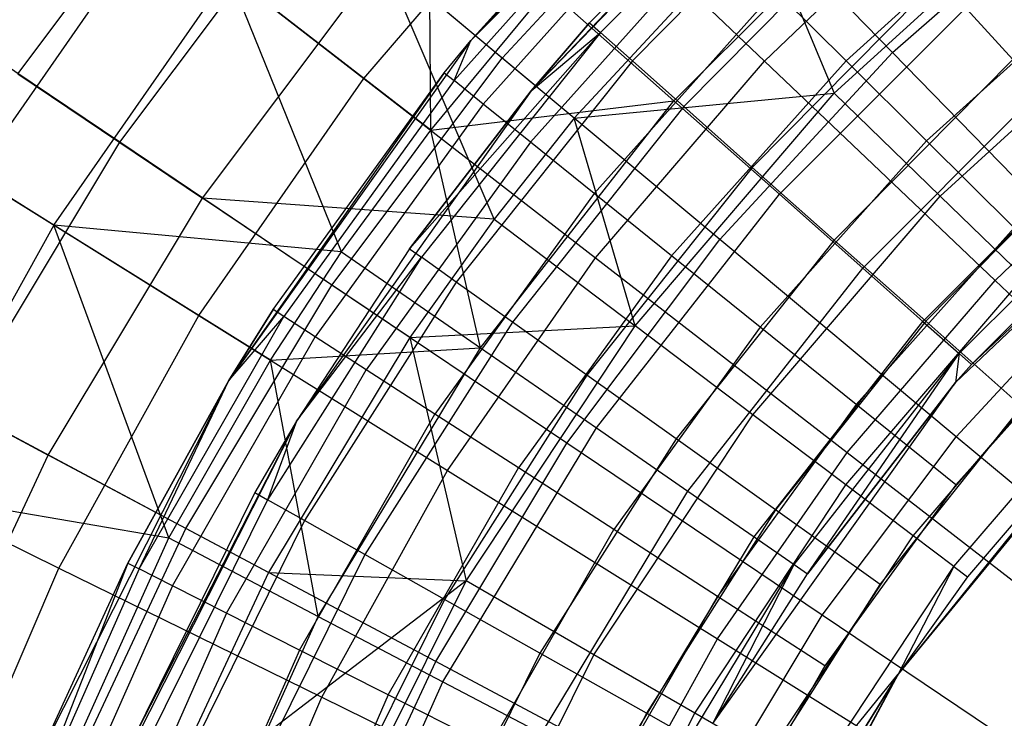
# Model space of a CAD drawing. Extents: x 0.1 to 16.1, y -7 to 7.
# Tile 32 of 108: x 6.102 to 6.851, y 0.841 to 1.373. Entities that reach past the tile are written whole.
import ezdxf

# ---------------------------------------------------------------- set-up
doc = ezdxf.new("R2010")
doc.units = 0
doc.header["$LTSCALE"] = 2.54
doc.layers.get('0').update_dxf_attribs({"color": 13, "linetype": 'CONTINUOUS'})

# ---------------------------------------------------------------- blocks, each defined once
blk = doc.blocks.new('DROPS_WOOD_C_PM_STL')
at = {"color": 0}
for p, q in [((6.41461, 1.28911, 7.68103), (6.41267, 1.58492, 7.40571)), ((6.41461, 1.28911, 7.68103), (6.41267, 1.58492, 7.40571)), ((6.66558, 1.58589, 9.533), (6.44501, 1.35737, 9.533)), ((6.66558, 1.58589, 9.533), (6.44501, 1.35737, 9.533)), ((6.70552, 1.54111, 9.533), (6.49118, 1.31904, 9.533)), ((6.70552, 1.54111, 15.533), (6.49118, 1.31904, 9.533)), ((6.70552, 1.54111, 9.533), (6.49118, 1.31904, 9.533)), ((6.70552, 1.54111, 15.533), (6.49118, 1.31904, 9.533)), ((6.1004, 1.33196, 7.06866), (6.24784, 1.52845, 7.06866)), ((6.1004, 1.33196, 7.06866), (6.24784, 1.52845, 7.06866)), ((6.68996, 1.52709, 15.533), (6.49118, 1.31904, 9.533)), ((6.68996, 1.52709, 15.533), (6.49118, 1.31904, 9.533)), ((6.68996, 1.52709, 15.533), (6.53551, 1.37069, 15.533)), ((6.68996, 1.52709, 15.533), (6.53551, 1.37069, 15.533)), ((6.69738, 1.51893, 15.63091), (6.54376, 1.36337, 15.63091)), ((6.69738, 1.51893, 15.63091), (6.54376, 1.36337, 15.63091)), ((6.46901, 1.34394, 3.09397), (6.61574, 1.50246, 3.09397)), ((6.46901, 1.34394, 3.09397), (6.61574, 1.50246, 3.09397)), ((6.76621, 1.34806, 2.90158), (6.61574, 1.50246, 3.09397)), ((6.76621, 1.34806, 2.90158), (6.61574, 1.50246, 3.09397)), ((6.36378, 1.32845, 3.02487), (6.50698, 1.49526, 3.02487)), ((6.36378, 1.32845, 3.02487), (6.50698, 1.49526, 3.02487)), ((6.43237, 1.32673, 15.63055), (6.58008, 1.49169, 15.63055)), ((6.43237, 1.32673, 15.63055), (6.58008, 1.49169, 15.63055)), ((6.44501, 1.35737, 9.533), (6.57327, 1.49846, 15.533)), ((6.44501, 1.35737, 15.533), (6.57327, 1.49846, 15.533)), ((6.44501, 1.35737, 9.533), (6.57327, 1.49846, 15.533)), ((6.44501, 1.35737, 15.533), (6.57327, 1.49846, 15.533)), ((6.44501, 1.35737, 15.533), (6.58008, 1.49169, 15.63055)), ((6.44501, 1.35737, 15.533), (6.58008, 1.49169, 15.63055)), ((6.50698, 1.49526, 3.02487), (6.66857, 1.34167, 2.82552)), ((6.50698, 1.49526, 3.02487), (6.66857, 1.34167, 2.82552)), ((6.71929, 1.49487, 15.72391), (6.5681, 1.34177, 15.72391)), ((6.71929, 1.49487, 15.72391), (6.5681, 1.34177, 15.72391)), ((6.59975, 1.31139, 7.86961), (6.76861, 1.48025, 7.86961)), ((6.59975, 1.31139, 7.86961), (6.76861, 1.48025, 7.86961)), ((6.66857, 1.34167, 2.82552), (6.81154, 1.47758, 2.82552)), ((6.66857, 1.34167, 2.82552), (6.81154, 1.47758, 2.82552)), ((6.45454, 1.30889, 15.72434), (6.60026, 1.47162, 15.72434)), ((6.45454, 1.30889, 15.72434), (6.60026, 1.47162, 15.72434)), ((6.7217, 1.31709, 7.8179), (6.89385, 1.47403, 7.8179)), ((6.7217, 1.31709, 7.8179), (6.89385, 1.47403, 7.8179)), ((6.73083, 1.34177, 15.94874), (6.87847, 1.47544, 15.94874)), ((6.73083, 1.34177, 15.94874), (6.87847, 1.47544, 15.94874)), ((6.76621, 1.34806, 2.90158), (6.91179, 1.476, 2.90158)), ((6.76621, 1.34806, 2.90158), (6.91179, 1.476, 2.90158)), ((6.17792, 1.27981, 3.3076), (6.31959, 1.4686, 3.3076)), ((6.17792, 1.27981, 3.3076), (6.31959, 1.4686, 3.3076)), ((6.46901, 1.34394, 3.09397), (6.31959, 1.4686, 3.3076)), ((6.46901, 1.34394, 3.09397), (6.31959, 1.4686, 3.3076)), ((6.75458, 1.4561, 15.80734), (6.60731, 1.30697, 15.80734)), ((6.75458, 1.4561, 15.80734), (6.60731, 1.30697, 15.80734)), ((6.06745, 1.25443, 3.24614), (6.20469, 1.4516, 3.24614)), ((6.06745, 1.25443, 3.24614), (6.20469, 1.4516, 3.24614)), ((6.20469, 1.4516, 3.24614), (6.36378, 1.32845, 3.02487)), ((6.20469, 1.4516, 3.24614), (6.36378, 1.32845, 3.02487)), ((6.66558, 1.45132, 7.62033), (6.52385, 1.29819, 7.62033)), ((6.66558, 1.45132, 7.62033), (6.52385, 1.29819, 7.62033)), ((6.66558, 1.45132, 7.62033), (6.7217, 1.31709, 7.8179)), ((6.66558, 1.45132, 7.62033), (6.7217, 1.31709, 7.8179)), ((6.49052, 1.27991, 15.81079), (6.63302, 1.43904, 15.81079)), ((6.49052, 1.27991, 15.81079), (6.63302, 1.43904, 15.81079)), ((6.24095, 1.23739, 7.35122), (6.37793, 1.41993, 7.35122)), ((6.24095, 1.23739, 7.35122), (6.37793, 1.41993, 7.35122)), ((6.52385, 1.29819, 7.62033), (6.37793, 1.41993, 7.35122)), ((6.52385, 1.29819, 7.62033), (6.37793, 1.41993, 7.35122)), ((6.46278, 1.22127, 7.62033), (6.37793, 1.41993, 7.35122)), ((6.46278, 1.22127, 7.62033), (6.37793, 1.41993, 7.35122)), ((6.12776, 1.21684, 7.40571), (6.26088, 1.4081, 7.40571)), ((6.12776, 1.21684, 7.40571), (6.26088, 1.4081, 7.40571)), ((6.34678, 1.19636, 7.68103), (6.26088, 1.4081, 7.40571)), ((6.34678, 1.19636, 7.68103), (6.26088, 1.4081, 7.40571)), ((6.41461, 1.28911, 7.68103), (6.26088, 1.4081, 7.40571)), ((6.41461, 1.28911, 7.68103), (6.26088, 1.4081, 7.40571)), ((6.80147, 1.40458, 15.87701), (6.65942, 1.26072, 15.87701)), ((6.80147, 1.40458, 15.87701), (6.65942, 1.26072, 15.87701)), ((6.79212, 1.28081, 15.99494), (6.93306, 1.40841, 15.99494)), ((6.79212, 1.28081, 15.99494), (6.93306, 1.40841, 15.99494)), ((6.85763, 1.34289, 15.92943), (6.80147, 1.40458, 15.87701)), ((6.85763, 1.34289, 15.92943), (6.80147, 1.40458, 15.87701)), ((6.41461, 1.28911, 7.68103), (6.50362, 1.39655, 7.68103)), ((6.41461, 1.28911, 7.68103), (6.50362, 1.39655, 7.68103)), ((6.50362, 1.39655, 7.68103), (6.59975, 1.31139, 7.86961)), ((6.50362, 1.39655, 7.68103), (6.59975, 1.31139, 7.86961)), ((6.53896, 1.24091, 15.88656), (6.67711, 1.39519, 15.88656)), ((6.53896, 1.24091, 15.88656), (6.67711, 1.39519, 15.88656)), ((6.73083, 1.34177, 15.94874), (6.67711, 1.39519, 15.88656)), ((6.73083, 1.34177, 15.94874), (6.67711, 1.39519, 15.88656)), ((6.67999, 1.2403, 8.07101), (6.8397, 1.40001, 8.07101)), ((6.67999, 1.2403, 8.07101), (6.8397, 1.40001, 8.07101)), ((6.80233, 1.23891, 8.02889), (6.96426, 1.38653, 8.02889)), ((6.80233, 1.23891, 8.02889), (6.96426, 1.38653, 8.02889)), ((6.17792, 1.27981, 3.3076), (6.03563, 1.37555, 3.54016)), ((6.17792, 1.27981, 3.3076), (6.03563, 1.37555, 3.54016)), ((6.53551, 1.37069, 15.533), (6.49118, 1.31904, 15.533)), ((6.49118, 1.31904, 9.533), (6.53551, 1.37069, 15.533)), ((6.49118, 1.31904, 9.533), (6.53551, 1.37069, 15.533)), ((6.53551, 1.37069, 15.533), (6.49118, 1.31904, 15.533)), ((6.53551, 1.37069, 15.533), (6.54376, 1.36337, 15.63091)), ((6.53551, 1.37069, 15.533), (6.54376, 1.36337, 15.63091)), ((6.44501, 1.35737, 9.533), (6.26097, 1.09853, 9.533)), ((6.44501, 1.35737, 9.533), (6.26097, 1.09853, 9.533)), ((6.39857, 1.19875, 15.533), (6.54376, 1.36337, 15.63091)), ((6.39857, 1.19875, 15.533), (6.54376, 1.36337, 15.63091)), ((6.54376, 1.36337, 15.63091), (6.40755, 1.19235, 15.63091)), ((6.54376, 1.36337, 15.63091), (6.40755, 1.19235, 15.63091)), ((6.42489, 1.33276, 15.533), (6.44501, 1.35737, 9.533)), ((6.42489, 1.33276, 15.533), (6.44501, 1.35737, 9.533)), ((6.42489, 1.33276, 15.533), (6.44501, 1.35737, 15.533)), ((6.42489, 1.33276, 15.533), (6.44501, 1.35737, 15.533)), ((6.43237, 1.32673, 15.63055), (6.44501, 1.35737, 15.533)), ((6.43237, 1.32673, 15.63055), (6.44501, 1.35737, 15.533)), ((6.44501, 1.35737, 15.533), (6.44501, 1.35737, 9.533)), ((6.44501, 1.35737, 15.533), (6.44501, 1.35737, 9.533)), ((6.49118, 1.31904, 15.533), (6.54376, 1.36337, 15.63091)), ((6.49118, 1.31904, 15.533), (6.54376, 1.36337, 15.63091)), ((6.5681, 1.34177, 15.72391), (6.54376, 1.36337, 15.63091)), ((6.5681, 1.34177, 15.72391), (6.54376, 1.36337, 15.63091)), ((6.33937, 1.17118, 3.09397), (6.46901, 1.34394, 3.09397)), ((6.33937, 1.17118, 3.09397), (6.46901, 1.34394, 3.09397)), ((6.5681, 1.34177, 15.72391), (6.43405, 1.17346, 15.72391)), ((6.5681, 1.34177, 15.72391), (6.43405, 1.17346, 15.72391)), ((6.63457, 1.20583, 2.90158), (6.46901, 1.34394, 3.09397)), ((6.63457, 1.20583, 2.90158), (6.46901, 1.34394, 3.09397)), ((6.54007, 1.19199, 2.82552), (6.66857, 1.34167, 2.82552)), ((6.54007, 1.19199, 2.82552), (6.66857, 1.34167, 2.82552)), ((6.60731, 1.30697, 15.80734), (6.5681, 1.34177, 15.72391)), ((6.60731, 1.30697, 15.80734), (6.5681, 1.34177, 15.72391)), ((6.59797, 1.19339, 15.94874), (6.73083, 1.34177, 15.94874)), ((6.59797, 1.19339, 15.94874), (6.73083, 1.34177, 15.94874)), ((6.63457, 1.20583, 2.90158), (6.76621, 1.34806, 2.90158)), ((6.63457, 1.20583, 2.90158), (6.76621, 1.34806, 2.90158)), ((6.66857, 1.34167, 2.82552), (6.84419, 1.17473, 2.65023)), ((6.66857, 1.34167, 2.82552), (6.84419, 1.17473, 2.65023)), ((6.85763, 1.34289, 15.92943), (6.72182, 1.20535, 15.92943)), ((6.85763, 1.34289, 15.92943), (6.72182, 1.20535, 15.92943)), ((6.79212, 1.28081, 15.99494), (6.73083, 1.34177, 15.94874)), ((6.79212, 1.28081, 15.99494), (6.73083, 1.34177, 15.94874)), ((6.92975, 1.18026, 2.73246), (6.76621, 1.34806, 2.90158)), ((6.92975, 1.18026, 2.73246), (6.76621, 1.34806, 2.90158)), ((6.74341, 1.18412, 8.28286), (6.89588, 1.33659, 8.28286)), ((6.74341, 1.18412, 8.28286), (6.89588, 1.33659, 8.28286)), ((6.1004, 1.33196, 7.06866), (6.24095, 1.23739, 7.35122)), ((6.1004, 1.33196, 7.06866), (6.24095, 1.23739, 7.35122)), ((6.23819, 1.14801, 3.02487), (6.36378, 1.32845, 3.02487)), ((6.23819, 1.14801, 3.02487), (6.36378, 1.32845, 3.02487)), ((6.42489, 1.33276, 15.533), (6.26097, 1.09853, 9.533)), ((6.42489, 1.33276, 15.533), (6.26097, 1.09853, 9.533)), ((6.29465, 1.15245, 15.533), (6.42489, 1.33276, 15.533)), ((6.29465, 1.15245, 15.533), (6.42489, 1.33276, 15.533)), ((6.43237, 1.32673, 15.63055), (6.30272, 1.14724, 15.63055)), ((6.43237, 1.32673, 15.63055), (6.30272, 1.14724, 15.63055)), ((6.36378, 1.32845, 3.02487), (6.54007, 1.19199, 2.82552)), ((6.36378, 1.32845, 3.02487), (6.54007, 1.19199, 2.82552)), ((6.42489, 1.33276, 15.533), (6.43237, 1.32673, 15.63055)), ((6.42489, 1.33276, 15.533), (6.43237, 1.32673, 15.63055)), ((6.45454, 1.30889, 15.72434), (6.43237, 1.32673, 15.63055)), ((6.45454, 1.30889, 15.72434), (6.43237, 1.32673, 15.63055)), ((6.49118, 1.31904, 9.533), (6.31233, 1.06751, 9.533)), ((6.49118, 1.31904, 9.533), (6.31233, 1.06751, 9.533)), ((6.49118, 1.31904, 15.533), (6.39857, 1.19875, 15.533)), ((6.39857, 1.19875, 15.533), (6.49118, 1.31904, 9.533)), ((6.39857, 1.19875, 15.533), (6.49118, 1.31904, 9.533)), ((6.49118, 1.31904, 15.533), (6.39857, 1.19875, 15.533)), ((6.49118, 1.31904, 15.533), (6.49118, 1.31904, 9.533)), ((6.49118, 1.31904, 15.533), (6.49118, 1.31904, 9.533)), ((6.52385, 1.29819, 7.62033), (6.7217, 1.31709, 7.8179)), ((6.52385, 1.29819, 7.62033), (6.7217, 1.31709, 7.8179)), ((6.57014, 1.14019, 7.8179), (6.7217, 1.31709, 7.8179)), ((6.57014, 1.14019, 7.8179), (6.7217, 1.31709, 7.8179)), ((6.80233, 1.23891, 8.02889), (6.7217, 1.31709, 7.8179)), ((6.80233, 1.23891, 8.02889), (6.7217, 1.31709, 7.8179)), ((6.81412, 1.09689, 10.16814), (7.04458, 1.31664, 10.16814)), ((6.81412, 1.09689, 10.16814), (7.04458, 1.31664, 10.16814)), ((6.82624, 1.11073, 8.95559), (7.04458, 1.31664, 10.16814)), ((6.82624, 1.11073, 8.95559), (7.04458, 1.31664, 10.16814)), ((6.12776, 1.21684, 7.40571), (5.98069, 1.30851, 7.11665)), ((6.12776, 1.21684, 7.40571), (5.98069, 1.30851, 7.11665)), ((6.45454, 1.30889, 15.72434), (6.32662, 1.13181, 15.72434)), ((6.45454, 1.30889, 15.72434), (6.32662, 1.13181, 15.72434)), ((6.41461, 1.28911, 7.68103), (6.59975, 1.31139, 7.86961)), ((6.41461, 1.28911, 7.68103), (6.59975, 1.31139, 7.86961)), ((6.45247, 1.1234, 7.86961), (6.59975, 1.31139, 7.86961)), ((6.45247, 1.1234, 7.86961), (6.59975, 1.31139, 7.86961)), ((6.49052, 1.27991, 15.81079), (6.45454, 1.30889, 15.72434)), ((6.49052, 1.27991, 15.81079), (6.45454, 1.30889, 15.72434)), ((6.60731, 1.30697, 15.80734), (6.47673, 1.14303, 15.80734)), ((6.60731, 1.30697, 15.80734), (6.47673, 1.14303, 15.80734)), ((6.59975, 1.31139, 7.86961), (6.67999, 1.2403, 8.07101)), ((6.59975, 1.31139, 7.86961), (6.67999, 1.2403, 8.07101)), ((6.65942, 1.26072, 15.87701), (6.60731, 1.30697, 15.80734)), ((6.65942, 1.26072, 15.87701), (6.60731, 1.30697, 15.80734)), ((6.52385, 1.29819, 7.62033), (6.46278, 1.22127, 7.62033)), ((6.52385, 1.29819, 7.62033), (6.46278, 1.22127, 7.62033)), ((6.57014, 1.14019, 7.8179), (6.52385, 1.29819, 7.62033)), ((6.57014, 1.14019, 7.8179), (6.52385, 1.29819, 7.62033)), ((6.78924, 1.14351, 8.50264), (6.93649, 1.29075, 8.50264)), ((6.78924, 1.14351, 8.50264), (6.93649, 1.29075, 8.50264)), ((6.84419, 1.17473, 2.65023), (6.96937, 1.29372, 2.65023)), ((6.84419, 1.17473, 2.65023), (6.96937, 1.29372, 2.65023)), ((6.34678, 1.19636, 7.68103), (6.41461, 1.28911, 7.68103)), ((6.34678, 1.19636, 7.68103), (6.41461, 1.28911, 7.68103)), ((6.45247, 1.1234, 7.86961), (6.41461, 1.28911, 7.68103)), ((6.45247, 1.1234, 7.86961), (6.41461, 1.28911, 7.68103)), ((6.05641, 1.07745, 3.3076), (6.17792, 1.27981, 3.3076)), ((6.05641, 1.07745, 3.3076), (6.17792, 1.27981, 3.3076)), ((6.33937, 1.17118, 3.09397), (6.17792, 1.27981, 3.3076)), ((6.33937, 1.17118, 3.09397), (6.17792, 1.27981, 3.3076)), ((6.49052, 1.27991, 15.81079), (6.36544, 1.10675, 15.81079)), ((6.49052, 1.27991, 15.81079), (6.36544, 1.10675, 15.81079)), ((6.53896, 1.24091, 15.88656), (6.49052, 1.27991, 15.81079)), ((6.53896, 1.24091, 15.88656), (6.49052, 1.27991, 15.81079)), ((6.6653, 1.13917, 15.99494), (6.79212, 1.28081, 15.99494)), ((6.6653, 1.13917, 15.99494), (6.79212, 1.28081, 15.99494)), ((6.85863, 1.21467, 16.02339), (6.79212, 1.28081, 15.99494)), ((6.85863, 1.21467, 16.02339), (6.79212, 1.28081, 15.99494)), ((6.92023, 1.27411, 15.96197), (6.79137, 1.14362, 15.96197)), ((6.92023, 1.27411, 15.96197), (6.79137, 1.14362, 15.96197)), ((6.65942, 1.26072, 15.87701), (6.53346, 1.10258, 15.87701)), ((6.65942, 1.26072, 15.87701), (6.53346, 1.10258, 15.87701)), ((6.72182, 1.20535, 15.92943), (6.65942, 1.26072, 15.87701)), ((6.72182, 1.20535, 15.92943), (6.65942, 1.26072, 15.87701)), ((6.81697, 1.11895, 8.72777), (6.96105, 1.26303, 8.72777)), ((6.81697, 1.11895, 8.72777), (6.96105, 1.26303, 8.72777)), ((6.06745, 1.25443, 3.24614), (6.23819, 1.14801, 3.02487)), ((6.06745, 1.25443, 3.24614), (6.23819, 1.14801, 3.02487)), ((6.82624, 1.11073, 8.95559), (6.96927, 1.25376, 8.95559)), ((6.82624, 1.11073, 8.95559), (6.96927, 1.25376, 8.95559)), ((6.12347, 1.04174, 7.35122), (6.24095, 1.23739, 7.35122)), ((6.12347, 1.04174, 7.35122), (6.24095, 1.23739, 7.35122)), ((6.46278, 1.22127, 7.62033), (6.24095, 1.23739, 7.35122)), ((6.46278, 1.22127, 7.62033), (6.24095, 1.23739, 7.35122)), ((6.39862, 1.13131, 7.62033), (6.24095, 1.23739, 7.35122)), ((6.39862, 1.13131, 7.62033), (6.24095, 1.23739, 7.35122)), ((6.53896, 1.24091, 15.88656), (6.41769, 1.07303, 15.88656)), ((6.53896, 1.24091, 15.88656), (6.41769, 1.07303, 15.88656)), ((6.59797, 1.19339, 15.94874), (6.53896, 1.24091, 15.88656)), ((6.59797, 1.19339, 15.94874), (6.53896, 1.24091, 15.88656)), ((6.5407, 1.06251, 8.07101), (6.67999, 1.2403, 8.07101)), ((6.5407, 1.06251, 8.07101), (6.67999, 1.2403, 8.07101)), ((6.65977, 1.07251, 8.02889), (6.80233, 1.23891, 8.02889)), ((6.65977, 1.07251, 8.02889), (6.80233, 1.23891, 8.02889)), ((6.67999, 1.2403, 8.07101), (6.74341, 1.18412, 8.28286)), ((6.67999, 1.2403, 8.07101), (6.74341, 1.18412, 8.28286)), ((6.86605, 1.17712, 8.25082), (6.80233, 1.23891, 8.02889)), ((6.86605, 1.17712, 8.25082), (6.80233, 1.23891, 8.02889)), ((6.12776, 1.21684, 7.40571), (6.01467, 1.01309, 7.40571)), ((6.12776, 1.21684, 7.40571), (6.01467, 1.01309, 7.40571)), ((6.21521, 0.97872, 7.68103), (6.12776, 1.21684, 7.40571)), ((6.29274, 1.11401, 7.68103), (6.12776, 1.21684, 7.40571)), ((6.21521, 0.97872, 7.68103), (6.12776, 1.21684, 7.40571)), ((6.29274, 1.11401, 7.68103), (6.12776, 1.21684, 7.40571)), ((6.34678, 1.19636, 7.68103), (6.12776, 1.21684, 7.40571)), ((6.34678, 1.19636, 7.68103), (6.12776, 1.21684, 7.40571)), ((6.46278, 1.22127, 7.62033), (6.39862, 1.13131, 7.62033)), ((6.46278, 1.22127, 7.62033), (6.39862, 1.13131, 7.62033)), ((6.46278, 1.22127, 7.62033), (6.57014, 1.14019, 7.8179)), ((6.46278, 1.22127, 7.62033), (6.57014, 1.14019, 7.8179)), ((6.73835, 1.08035, 16.02339), (6.85863, 1.21467, 16.02339)), ((6.73835, 1.08035, 16.02339), (6.85863, 1.21467, 16.02339)), ((6.51824, 1.05082, 2.90158), (6.63457, 1.20583, 2.90158)), ((6.51824, 1.05082, 2.90158), (6.63457, 1.20583, 2.90158)), ((6.72182, 1.20535, 15.92943), (6.60139, 1.05415, 15.92943)), ((6.72182, 1.20535, 15.92943), (6.60139, 1.05415, 15.92943)), ((6.81449, 1.05573, 2.73246), (6.63457, 1.20583, 2.90158)), ((6.81449, 1.05573, 2.73246), (6.63457, 1.20583, 2.90158)), ((6.79137, 1.14362, 15.96197), (6.72182, 1.20535, 15.92943)), ((6.79137, 1.14362, 15.96197), (6.72182, 1.20535, 15.92943)), ((6.40755, 1.19235, 15.63091), (6.29029, 1.00782, 15.63091)), ((6.40755, 1.19235, 15.63091), (6.29029, 1.00782, 15.63091)), ((6.29274, 1.11401, 7.68103), (6.34678, 1.19636, 7.68103)), ((6.29274, 1.11401, 7.68103), (6.34678, 1.19636, 7.68103)), ((6.39857, 1.19875, 15.533), (6.31233, 1.06751, 9.533)), ((6.39857, 1.19875, 15.533), (6.31233, 1.06751, 9.533)), ((6.39857, 1.19875, 15.533), (6.31233, 1.06751, 15.533)), ((6.39857, 1.19875, 15.533), (6.31233, 1.06751, 15.533)), ((6.31233, 1.06751, 15.533), (6.40755, 1.19235, 15.63091)), ((6.31233, 1.06751, 15.533), (6.40755, 1.19235, 15.63091)), ((6.34678, 1.19636, 7.68103), (6.45247, 1.1234, 7.86961)), ((6.34678, 1.19636, 7.68103), (6.45247, 1.1234, 7.86961)), ((6.39857, 1.19875, 15.533), (6.40755, 1.19235, 15.63091)), ((6.39857, 1.19875, 15.533), (6.40755, 1.19235, 15.63091)), ((6.43405, 1.17346, 15.72391), (6.40755, 1.19235, 15.63091)), ((6.43405, 1.17346, 15.72391), (6.40755, 1.19235, 15.63091)), ((6.42738, 1.03008, 2.82552), (6.54007, 1.19199, 2.82552)), ((6.42738, 1.03008, 2.82552), (6.54007, 1.19199, 2.82552)), ((6.59797, 1.19339, 15.94874), (6.48135, 1.03194, 15.94874)), ((6.59797, 1.19339, 15.94874), (6.48135, 1.03194, 15.94874)), ((6.54007, 1.19199, 2.82552), (6.73168, 1.04367, 2.65023)), ((6.54007, 1.19199, 2.82552), (6.73168, 1.04367, 2.65023)), ((6.6653, 1.13917, 15.99494), (6.59797, 1.19339, 15.94874)), ((6.6653, 1.13917, 15.99494), (6.59797, 1.19339, 15.94874)), ((6.61042, 1.01438, 8.28286), (6.74341, 1.18412, 8.28286)), ((6.61042, 1.01438, 8.28286), (6.74341, 1.18412, 8.28286)), ((6.7306, 1.01902, 8.25082), (6.86605, 1.17712, 8.25082)), ((6.7306, 1.01902, 8.25082), (6.86605, 1.17712, 8.25082)), ((6.74341, 1.18412, 8.28286), (6.78924, 1.14351, 8.50264)), ((6.74341, 1.18412, 8.28286), (6.78924, 1.14351, 8.50264)), ((6.81449, 1.05573, 2.73246), (6.92975, 1.18026, 2.73246)), ((6.81449, 1.05573, 2.73246), (6.92975, 1.18026, 2.73246)), ((6.22817, 0.986, 3.09397), (6.33937, 1.17118, 3.09397)), ((6.22817, 0.986, 3.09397), (6.33937, 1.17118, 3.09397)), ((6.43405, 1.17346, 15.72391), (6.31864, 0.99186, 15.72391)), ((6.43405, 1.17346, 15.72391), (6.31864, 0.99186, 15.72391)), ((6.51824, 1.05082, 2.90158), (6.33937, 1.17118, 3.09397)), ((6.51824, 1.05082, 2.90158), (6.33937, 1.17118, 3.09397)), ((6.47673, 1.14303, 15.80734), (6.43405, 1.17346, 15.72391)), ((6.47673, 1.14303, 15.80734), (6.43405, 1.17346, 15.72391)), ((6.73168, 1.04367, 2.65023), (6.84419, 1.17473, 2.65023)), ((6.73168, 1.04367, 2.65023), (6.84419, 1.17473, 2.65023)), ((6.84419, 1.17473, 2.65023), (7.03198, 0.99622, 2.50087)), ((6.84419, 1.17473, 2.65023), (7.03198, 0.99622, 2.50087)), ((6.1315, 0.95579, 3.02487), (6.23819, 1.14801, 3.02487)), ((6.1315, 0.95579, 3.02487), (6.23819, 1.14801, 3.02487)), ((6.19254, 0.95518, 15.63055), (6.30272, 1.14724, 15.63055)), ((6.19254, 0.95518, 15.63055), (6.30272, 1.14724, 15.63055)), ((6.23819, 1.14801, 3.02487), (6.42738, 1.03008, 2.82552)), ((6.23819, 1.14801, 3.02487), (6.42738, 1.03008, 2.82552)), ((6.26097, 1.09853, 15.533), (6.29465, 1.15245, 15.533)), ((6.29465, 1.15245, 15.533), (6.26097, 1.09853, 9.533)), ((6.29465, 1.15245, 15.533), (6.26097, 1.09853, 9.533)), ((6.26097, 1.09853, 15.533), (6.29465, 1.15245, 15.533)), ((6.26097, 1.09853, 15.533), (6.30272, 1.14724, 15.63055)), ((6.26097, 1.09853, 15.533), (6.30272, 1.14724, 15.63055)), ((6.30272, 1.14724, 15.63055), (6.29465, 1.15245, 15.533)), ((6.30272, 1.14724, 15.63055), (6.29465, 1.15245, 15.533)), ((6.32662, 1.13181, 15.72434), (6.30272, 1.14724, 15.63055)), ((6.32662, 1.13181, 15.72434), (6.30272, 1.14724, 15.63055)), ((6.47673, 1.14303, 15.80734), (6.36432, 0.96614, 15.80734)), ((6.47673, 1.14303, 15.80734), (6.36432, 0.96614, 15.80734)), ((6.39862, 1.13131, 7.62033), (6.57014, 1.14019, 7.8179)), ((6.39862, 1.13131, 7.62033), (6.57014, 1.14019, 7.8179)), ((6.44147, 0.946, 7.8179), (6.57014, 1.14019, 7.8179)), ((6.44147, 0.946, 7.8179), (6.57014, 1.14019, 7.8179)), ((6.53346, 1.10258, 15.87701), (6.47673, 1.14303, 15.80734)), ((6.53346, 1.10258, 15.87701), (6.47673, 1.14303, 15.80734)), ((6.65977, 1.07251, 8.02889), (6.57014, 1.14019, 7.8179)), ((6.65977, 1.07251, 8.02889), (6.57014, 1.14019, 7.8179)), ((6.66082, 0.97959, 8.50264), (6.78924, 1.14351, 8.50264)), ((6.66082, 0.97959, 8.50264), (6.78924, 1.14351, 8.50264)), ((6.79137, 1.14362, 15.96197), (6.67712, 1.00017, 15.96197)), ((6.79137, 1.14362, 15.96197), (6.67712, 1.00017, 15.96197)), ((6.78924, 1.14351, 8.50264), (6.81697, 1.11895, 8.72777)), ((6.78924, 1.14351, 8.50264), (6.81697, 1.11895, 8.72777)), ((6.8646, 1.07863, 15.973), (6.79137, 1.14362, 15.96197)), ((6.8646, 1.07863, 15.973), (6.79137, 1.14362, 15.96197)), ((6.92779, 1.14588, 16.033), (6.81433, 1.01917, 16.033)), ((6.92779, 1.14588, 16.033), (6.81433, 1.01917, 16.033)), ((6.21792, 0.94233, 15.72434), (6.32662, 1.13181, 15.72434)), ((6.21792, 0.94233, 15.72434), (6.32662, 1.13181, 15.72434)), ((6.36544, 1.10675, 15.81079), (6.32662, 1.13181, 15.72434)), ((6.36544, 1.10675, 15.81079), (6.32662, 1.13181, 15.72434)), ((6.6653, 1.13917, 15.99494), (6.55397, 0.98506, 15.99494)), ((6.6653, 1.13917, 15.99494), (6.55397, 0.98506, 15.99494)), ((6.73835, 1.08035, 16.02339), (6.6653, 1.13917, 15.99494)), ((6.73835, 1.08035, 16.02339), (6.6653, 1.13917, 15.99494)), ((6.7818, 0.98036, 8.48107), (6.91211, 1.13246, 8.48107)), ((6.7818, 0.98036, 8.48107), (6.91211, 1.13246, 8.48107)), ((6.39862, 1.13131, 7.62033), (6.29121, 0.95243, 7.62033)), ((6.39862, 1.13131, 7.62033), (6.29121, 0.95243, 7.62033)), ((6.39862, 1.13131, 7.62033), (6.44147, 0.946, 7.8179)), ((6.39862, 1.13131, 7.62033), (6.44147, 0.946, 7.8179)), ((5.97394, 1.12136, 7.06866), (6.12347, 1.04174, 7.35122)), ((5.97394, 1.12136, 7.06866), (6.12347, 1.04174, 7.35122)), ((6.29274, 1.11401, 7.68103), (6.45247, 1.1234, 7.86961)), ((6.29274, 1.11401, 7.68103), (6.45247, 1.1234, 7.86961)), ((6.32892, 0.91904, 7.86961), (6.45247, 1.1234, 7.86961)), ((6.32892, 0.91904, 7.86961), (6.45247, 1.1234, 7.86961)), ((6.45247, 1.1234, 7.86961), (6.5407, 1.06251, 8.07101)), ((6.45247, 1.1234, 7.86961), (6.5407, 1.06251, 8.07101)), ((6.6913, 0.95855, 8.72777), (6.81697, 1.11895, 8.72777)), ((6.6913, 0.95855, 8.72777), (6.81697, 1.11895, 8.72777)), ((6.7015, 0.95151, 8.95559), (6.81697, 1.11895, 8.72777)), ((6.7015, 0.95151, 8.95559), (6.81697, 1.11895, 8.72777)), ((6.81697, 1.11895, 8.72777), (6.81412, 1.09689, 8.95559)), ((6.81697, 1.11895, 8.72777), (6.81412, 1.09689, 8.95559)), ((6.82624, 1.11073, 8.95559), (6.81697, 1.11895, 8.72777)), ((6.82624, 1.11073, 8.95559), (6.81697, 1.11895, 8.72777)), ((6.21521, 0.97872, 7.68103), (6.29274, 1.11401, 7.68103)), ((6.21521, 0.97872, 7.68103), (6.29274, 1.11401, 7.68103)), ((6.32892, 0.91904, 7.86961), (6.29274, 1.11401, 7.68103)), ((6.32892, 0.91904, 7.86961), (6.29274, 1.11401, 7.68103)), ((6.96631, 1.11369, 10.06814), (6.77044, 0.87502, 10.06814)), ((6.96631, 1.11369, 10.06814), (6.77044, 0.87502, 10.06814)), ((6.81412, 1.09689, 8.95559), (6.82624, 1.11073, 8.95559)), ((6.82624, 1.11073, 8.95559), (6.81412, 1.09689, 10.16814)), ((6.82624, 1.11073, 8.95559), (6.81412, 1.09689, 10.16814)), ((6.81412, 1.09689, 8.95559), (6.82624, 1.11073, 8.95559)), ((6.25915, 0.92147, 15.81079), (6.36544, 1.10675, 15.81079)), ((6.25915, 0.92147, 15.81079), (6.36544, 1.10675, 15.81079)), ((6.41769, 1.07303, 15.88656), (6.36544, 1.10675, 15.81079)), ((6.41769, 1.07303, 15.88656), (6.36544, 1.10675, 15.81079)), ((6.53346, 1.10258, 15.87701), (6.42502, 0.93195, 15.87701)), ((6.53346, 1.10258, 15.87701), (6.42502, 0.93195, 15.87701)), ((6.60139, 1.05415, 15.92943), (6.53346, 1.10258, 15.87701)), ((6.60139, 1.05415, 15.92943), (6.53346, 1.10258, 15.87701)), ((6.81276, 0.95697, 8.71692), (6.93997, 1.10545, 8.71692)), ((6.81276, 0.95697, 8.71692), (6.93997, 1.10545, 8.71692)), ((6.26097, 1.09853, 9.533), (6.11756, 0.81514, 9.533)), ((6.26097, 1.09853, 9.533), (6.11756, 0.81514, 9.533)), ((6.26097, 1.09853, 9.533), (6.18396, 0.95952, 15.533)), ((6.18396, 0.95952, 15.533), (6.26097, 1.09853, 15.533)), ((6.26097, 1.09853, 9.533), (6.18396, 0.95952, 15.533)), ((6.18396, 0.95952, 15.533), (6.26097, 1.09853, 15.533)), ((6.19254, 0.95518, 15.63055), (6.26097, 1.09853, 15.533)), ((6.19254, 0.95518, 15.63055), (6.26097, 1.09853, 15.533)), ((6.26097, 1.09853, 9.533), (6.26097, 1.09853, 15.533)), ((6.26097, 1.09853, 9.533), (6.26097, 1.09853, 15.533)), ((6.62941, 0.8375, 10.16814), (6.81412, 1.09689, 10.16814)), ((6.62941, 0.8375, 10.16814), (6.81412, 1.09689, 10.16814)), ((6.7015, 0.95151, 8.95559), (6.81412, 1.09689, 8.95559)), ((6.81412, 1.09689, 10.16814), (6.7015, 0.95151, 8.95559)), ((6.81412, 1.09689, 10.16814), (6.7015, 0.95151, 8.95559)), ((6.7015, 0.95151, 8.95559), (6.81412, 1.09689, 8.95559)), ((6.94929, 1.09641, 8.95559), (6.77044, 0.87502, 10.06814)), ((6.94929, 1.09641, 8.95559), (6.77044, 0.87502, 10.06814)), ((6.81412, 1.09689, 10.16814), (6.81412, 1.09689, 8.95559)), ((6.81412, 1.09689, 10.16814), (6.81412, 1.09689, 8.95559)), ((6.94929, 1.09641, 8.95559), (6.82312, 0.94915, 8.95559)), ((6.94929, 1.09641, 8.95559), (6.82312, 0.94915, 8.95559)), ((6.73835, 1.08035, 16.02339), (6.63278, 0.93419, 16.02339)), ((6.73835, 1.08035, 16.02339), (6.63278, 0.93419, 16.02339)), ((6.81433, 1.01917, 16.033), (6.73835, 1.08035, 16.02339)), ((6.81433, 1.01917, 16.033), (6.73835, 1.08035, 16.02339)), ((6.22817, 0.986, 3.09397), (6.05641, 1.07745, 3.3076)), ((6.22817, 0.986, 3.09397), (6.05641, 1.07745, 3.3076)), ((6.31463, 0.89339, 15.88656), (6.41769, 1.07303, 15.88656)), ((6.31463, 0.89339, 15.88656), (6.41769, 1.07303, 15.88656)), ((6.48135, 1.03194, 15.94874), (6.41769, 1.07303, 15.88656)), ((6.48135, 1.03194, 15.94874), (6.41769, 1.07303, 15.88656)), ((6.53874, 0.88985, 8.02889), (6.65977, 1.07251, 8.02889)), ((6.53874, 0.88985, 8.02889), (6.65977, 1.07251, 8.02889)), ((6.7306, 1.01902, 8.25082), (6.65977, 1.07251, 8.02889)), ((6.7306, 1.01902, 8.25082), (6.65977, 1.07251, 8.02889)), ((6.75684, 0.94333, 15.973), (6.8646, 1.07863, 15.973)), ((6.75684, 0.94333, 15.973), (6.8646, 1.07863, 15.973)), ((6.31233, 1.06751, 9.533), (6.17297, 0.79213, 9.533)), ((6.31233, 1.06751, 9.533), (6.17297, 0.79213, 9.533)), ((6.31233, 1.06751, 9.533), (6.18317, 0.81624, 15.533)), ((6.31233, 1.06751, 9.533), (6.18317, 0.81624, 15.533)), ((6.31233, 1.06751, 9.533), (6.28067, 1.01324, 15.533)), ((6.31233, 1.06751, 15.533), (6.28067, 1.01324, 15.533)), ((6.31233, 1.06751, 9.533), (6.28067, 1.01324, 15.533)), ((6.31233, 1.06751, 15.533), (6.28067, 1.01324, 15.533)), ((6.31233, 1.06751, 15.533), (6.29029, 1.00782, 15.63091)), ((6.31233, 1.06751, 15.533), (6.29029, 1.00782, 15.63091)), ((6.31233, 1.06751, 15.533), (6.31233, 1.06751, 9.533)), ((6.31233, 1.06751, 15.533), (6.31233, 1.06751, 9.533)), ((6.42385, 0.86922, 8.07101), (6.5407, 1.06251, 8.07101)), ((6.42385, 0.86922, 8.07101), (6.5407, 1.06251, 8.07101)), ((6.5407, 1.06251, 8.07101), (6.61042, 1.01438, 8.28286)), ((6.5407, 1.06251, 8.07101), (6.61042, 1.01438, 8.28286)), ((6.41848, 0.88467, 2.90158), (6.51824, 1.05082, 2.90158)), ((6.41848, 0.88467, 2.90158), (6.51824, 1.05082, 2.90158)), ((6.60139, 1.05415, 15.92943), (6.49772, 0.89102, 15.92943)), ((6.60139, 1.05415, 15.92943), (6.49772, 0.89102, 15.92943)), ((6.71264, 0.92002, 2.73246), (6.51824, 1.05082, 2.90158)), ((6.71264, 0.92002, 2.73246), (6.51824, 1.05082, 2.90158)), ((6.67712, 1.00017, 15.96197), (6.60139, 1.05415, 15.92943)), ((6.67712, 1.00017, 15.96197), (6.60139, 1.05415, 15.92943)), ((6.71264, 0.92002, 2.73246), (6.81449, 1.05573, 2.73246)), ((6.71264, 0.92002, 2.73246), (6.81449, 1.05573, 2.73246)), ((7.00685, 0.89526, 2.58844), (6.81449, 1.05573, 2.73246)), ((7.00685, 0.89526, 2.58844), (6.81449, 1.05573, 2.73246)), ((5.95087, 1.04439, 3.24614), (6.1315, 0.95579, 3.02487)), ((5.95087, 1.04439, 3.24614), (6.1315, 0.95579, 3.02487)), ((6.63301, 0.90191, 2.65023), (6.73168, 1.04367, 2.65023)), ((6.63301, 0.90191, 2.65023), (6.73168, 1.04367, 2.65023)), ((6.73168, 1.04367, 2.65023), (6.93657, 0.88508, 2.50087)), ((6.73168, 1.04367, 2.65023), (6.93657, 0.88508, 2.50087)), ((6.02673, 0.83505, 7.35122), (6.12347, 1.04174, 7.35122)), ((6.02673, 0.83505, 7.35122), (6.12347, 1.04174, 7.35122)), ((6.29121, 0.95243, 7.62033), (6.12347, 1.04174, 7.35122)), ((6.29121, 0.95243, 7.62033), (6.12347, 1.04174, 7.35122)), ((6.33165, 0.85761, 2.82552), (6.42738, 1.03008, 2.82552)), ((6.33165, 0.85761, 2.82552), (6.42738, 1.03008, 2.82552)), ((6.38224, 0.85918, 15.94874), (6.48135, 1.03194, 15.94874)), ((6.38224, 0.85918, 15.94874), (6.48135, 1.03194, 15.94874)), ((6.42738, 1.03008, 2.82552), (6.63301, 0.90191, 2.65023)), ((6.42738, 1.03008, 2.82552), (6.63301, 0.90191, 2.65023)), ((6.55397, 0.98506, 15.99494), (6.48135, 1.03194, 15.94874)), ((6.55397, 0.98506, 15.99494), (6.48135, 1.03194, 15.94874)), ((6.01467, 1.01309, 7.40571), (6.21521, 0.97872, 7.68103)), ((6.01467, 1.01309, 7.40571), (6.21521, 0.97872, 7.68103)), ((6.28067, 1.01324, 15.533), (6.18317, 0.81624, 15.533)), ((6.28067, 1.01324, 15.533), (6.18317, 0.81624, 15.533)), ((6.28067, 1.01324, 15.533), (6.29029, 1.00782, 15.63091)), ((6.28067, 1.01324, 15.533), (6.29029, 1.00782, 15.63091)), ((6.49887, 0.82984, 8.28286), (6.61042, 1.01438, 8.28286)), ((6.49887, 0.82984, 8.28286), (6.61042, 1.01438, 8.28286)), ((6.61042, 1.01438, 8.28286), (6.66082, 0.97959, 8.50264)), ((6.61042, 1.01438, 8.28286), (6.66082, 0.97959, 8.50264)), ((6.6156, 0.84547, 8.25082), (6.7306, 1.01902, 8.25082)), ((6.6156, 0.84547, 8.25082), (6.7306, 1.01902, 8.25082)), ((6.81433, 1.01917, 16.033), (6.71473, 0.88129, 16.033)), ((6.81433, 1.01917, 16.033), (6.71473, 0.88129, 16.033)), ((6.7818, 0.98036, 8.48107), (6.7306, 1.01902, 8.25082)), ((6.7818, 0.98036, 8.48107), (6.7306, 1.01902, 8.25082)), ((6.29029, 1.00782, 15.63091), (6.1933, 0.81188, 15.63091)), ((6.29029, 1.00782, 15.63091), (6.1933, 0.81188, 15.63091)), ((6.31864, 0.99186, 15.72391), (6.29029, 1.00782, 15.63091)), ((6.31864, 0.99186, 15.72391), (6.29029, 1.00782, 15.63091)), ((6.67712, 1.00017, 15.96197), (6.57875, 0.84538, 15.96197)), ((6.67712, 1.00017, 15.96197), (6.57875, 0.84538, 15.96197)), ((6.75684, 0.94333, 15.973), (6.67712, 1.00017, 15.96197)), ((6.75684, 0.94333, 15.973), (6.67712, 1.00017, 15.96197)), ((6.31864, 0.99186, 15.72391), (6.22319, 0.79902, 15.72391)), ((6.31864, 0.99186, 15.72391), (6.22319, 0.79902, 15.72391)), ((6.36432, 0.96614, 15.80734), (6.31864, 0.99186, 15.72391)), ((6.36432, 0.96614, 15.80734), (6.31864, 0.99186, 15.72391)), ((6.1366, 0.79036, 3.09397), (6.22817, 0.986, 3.09397)), ((6.1366, 0.79036, 3.09397), (6.22817, 0.986, 3.09397)), ((6.41848, 0.88467, 2.90158), (6.22817, 0.986, 3.09397)), ((6.41848, 0.88467, 2.90158), (6.22817, 0.986, 3.09397)), ((6.45937, 0.82015, 15.99494), (6.55397, 0.98506, 15.99494)), ((6.45937, 0.82015, 15.99494), (6.55397, 0.98506, 15.99494)), ((6.63278, 0.93419, 16.02339), (6.55397, 0.98506, 15.99494)), ((6.63278, 0.93419, 16.02339), (6.55397, 0.98506, 15.99494)), ((6.11084, 0.74681, 7.68103), (6.21521, 0.97872, 7.68103)), ((6.11084, 0.74681, 7.68103), (6.21521, 0.97872, 7.68103)), ((6.21521, 0.97872, 7.68103), (6.32892, 0.91904, 7.86961)), ((6.21521, 0.97872, 7.68103), (6.32892, 0.91904, 7.86961)), ((6.55309, 0.80138, 8.50264), (6.66082, 0.97959, 8.50264)), ((6.55309, 0.80138, 8.50264), (6.66082, 0.97959, 8.50264)), ((6.66082, 0.97959, 8.50264), (6.6913, 0.95855, 8.72777)), ((6.66082, 0.97959, 8.50264), (6.6913, 0.95855, 8.72777)), ((6.67116, 0.81339, 8.48107), (6.7818, 0.98036, 8.48107)), ((6.67116, 0.81339, 8.48107), (6.7818, 0.98036, 8.48107)), ((6.81276, 0.95697, 8.71692), (6.7818, 0.98036, 8.48107)), ((6.81276, 0.95697, 8.71692), (6.7818, 0.98036, 8.48107)), ((6.18396, 0.95952, 15.533), (6.10303, 0.75265, 15.63055)), ((6.18396, 0.95952, 15.533), (6.10303, 0.75265, 15.63055)), ((6.11756, 0.81514, 9.533), (6.18396, 0.95952, 15.533)), ((6.11756, 0.81514, 9.533), (6.18396, 0.95952, 15.533)), ((6.11756, 0.81514, 15.533), (6.18396, 0.95952, 15.533)), ((6.11756, 0.81514, 15.533), (6.18396, 0.95952, 15.533)), ((6.18396, 0.95952, 15.533), (6.19254, 0.95518, 15.63055)), ((6.18396, 0.95952, 15.533), (6.19254, 0.95518, 15.63055)), ((6.36432, 0.96614, 15.80734), (6.27134, 0.7783, 15.80734)), ((6.36432, 0.96614, 15.80734), (6.27134, 0.7783, 15.80734)), ((6.42502, 0.93195, 15.87701), (6.36432, 0.96614, 15.80734)), ((6.42502, 0.93195, 15.87701), (6.36432, 0.96614, 15.80734)), ((6.0448, 0.75376, 3.02487), (6.1315, 0.95579, 3.02487)), ((6.0448, 0.75376, 3.02487), (6.1315, 0.95579, 3.02487)), ((6.19254, 0.95518, 15.63055), (6.10303, 0.75265, 15.63055)), ((6.19254, 0.95518, 15.63055), (6.10303, 0.75265, 15.63055)), ((6.1315, 0.95579, 3.02487), (6.33165, 0.85761, 2.82552)), ((6.1315, 0.95579, 3.02487), (6.33165, 0.85761, 2.82552)), ((6.21792, 0.94233, 15.72434), (6.19254, 0.95518, 15.63055)), ((6.21792, 0.94233, 15.72434), (6.19254, 0.95518, 15.63055)), ((6.29121, 0.95243, 7.62033), (6.20276, 0.76346, 7.62033)), ((6.29121, 0.95243, 7.62033), (6.20276, 0.76346, 7.62033)), ((6.29121, 0.95243, 7.62033), (6.44147, 0.946, 7.8179)), ((6.29121, 0.95243, 7.62033), (6.44147, 0.946, 7.8179)), ((6.58589, 0.78417, 8.72777), (6.6913, 0.95855, 8.72777)), ((6.58589, 0.78417, 8.72777), (6.6913, 0.95855, 8.72777)), ((6.62941, 0.8375, 8.95559), (6.6913, 0.95855, 8.72777)), ((6.62941, 0.8375, 8.95559), (6.6913, 0.95855, 8.72777)), ((6.6913, 0.95855, 8.72777), (6.7015, 0.95151, 8.95559)), ((6.6913, 0.95855, 8.72777), (6.7015, 0.95151, 8.95559)), ((6.70476, 0.79399, 8.71692), (6.81276, 0.95697, 8.71692)), ((6.70476, 0.79399, 8.71692), (6.81276, 0.95697, 8.71692)), ((6.81276, 0.95697, 8.71692), (6.77044, 0.87502, 8.95559)), ((6.81276, 0.95697, 8.71692), (6.77044, 0.87502, 8.95559)), ((6.81276, 0.95697, 8.71692), (6.82312, 0.94915, 8.95559)), ((6.81276, 0.95697, 8.71692), (6.82312, 0.94915, 8.95559)), ((6.44147, 0.946, 7.8179), (6.20276, 0.76346, 7.62033)), ((6.44147, 0.946, 7.8179), (6.20276, 0.76346, 7.62033)), ((6.33764, 0.73748, 7.8179), (6.44147, 0.946, 7.8179)), ((6.33764, 0.73748, 7.8179), (6.44147, 0.946, 7.8179)), ((6.53874, 0.88985, 8.02889), (6.44147, 0.946, 7.8179)), ((6.53874, 0.88985, 8.02889), (6.44147, 0.946, 7.8179)), ((6.62941, 0.8375, 8.95559), (6.7015, 0.95151, 8.95559)), ((6.62941, 0.8375, 10.16814), (6.7015, 0.95151, 8.95559)), ((6.62941, 0.8375, 8.95559), (6.7015, 0.95151, 8.95559)), ((6.62941, 0.8375, 10.16814), (6.7015, 0.95151, 8.95559)), ((6.82312, 0.94915, 8.95559), (6.77044, 0.87502, 8.95559)), ((6.82312, 0.94915, 8.95559), (6.77044, 0.87502, 8.95559)), ((6.82312, 0.94915, 8.95559), (6.77044, 0.87502, 10.06814)), ((6.82312, 0.94915, 8.95559), (6.77044, 0.87502, 10.06814)), ((6.21792, 0.94233, 15.72434), (6.12962, 0.74253, 15.72434)), ((6.21792, 0.94233, 15.72434), (6.12962, 0.74253, 15.72434)), ((6.25915, 0.92147, 15.81079), (6.21792, 0.94233, 15.72434)), ((6.25915, 0.92147, 15.81079), (6.21792, 0.94233, 15.72434)), ((6.66406, 0.79734, 15.973), (6.75684, 0.94333, 15.973)), ((6.66406, 0.79734, 15.973), (6.75684, 0.94333, 15.973)), ((6.42502, 0.93195, 15.87701), (6.33534, 0.75076, 15.87701)), ((6.42502, 0.93195, 15.87701), (6.33534, 0.75076, 15.87701)), ((6.49772, 0.89102, 15.92943), (6.42502, 0.93195, 15.87701)), ((6.49772, 0.89102, 15.92943), (6.42502, 0.93195, 15.87701)), ((6.54305, 0.77779, 16.02339), (6.63278, 0.93419, 16.02339)), ((6.54305, 0.77779, 16.02339), (6.63278, 0.93419, 16.02339)), ((6.71473, 0.88129, 16.033), (6.63278, 0.93419, 16.02339)), ((6.71473, 0.88129, 16.033), (6.63278, 0.93419, 16.02339)), ((6.25915, 0.92147, 15.81079), (6.17281, 0.72609, 15.81079)), ((6.25915, 0.92147, 15.81079), (6.17281, 0.72609, 15.81079)), ((6.23091, 0.70127, 7.86961), (6.32892, 0.91904, 7.86961)), ((6.23091, 0.70127, 7.86961), (6.32892, 0.91904, 7.86961)), ((6.31463, 0.89339, 15.88656), (6.25915, 0.92147, 15.81079)), ((6.31463, 0.89339, 15.88656), (6.25915, 0.92147, 15.81079)), ((6.32892, 0.91904, 7.86961), (6.42385, 0.86922, 8.07101)), ((6.32892, 0.91904, 7.86961), (6.42385, 0.86922, 8.07101)), ((6.6253, 0.77455, 2.73246), (6.71264, 0.92002, 2.73246)), ((6.6253, 0.77455, 2.73246), (6.71264, 0.92002, 2.73246)), ((6.92049, 0.78017, 2.58844), (6.71264, 0.92002, 2.73246)), ((6.92049, 0.78017, 2.58844), (6.71264, 0.92002, 2.73246)), ((6.54919, 0.7509, 2.65023), (6.63301, 0.90191, 2.65023)), ((6.54919, 0.7509, 2.65023), (6.63301, 0.90191, 2.65023)), ((6.63301, 0.90191, 2.65023), (6.85289, 0.76486, 2.50087)), ((6.63301, 0.90191, 2.65023), (6.85289, 0.76486, 2.50087)), ((6.31463, 0.89339, 15.88656), (6.23092, 0.70397, 15.88656)), ((6.31463, 0.89339, 15.88656), (6.23092, 0.70397, 15.88656)), ((6.38224, 0.85918, 15.94874), (6.31463, 0.89339, 15.88656)), ((6.38224, 0.85918, 15.94874), (6.31463, 0.89339, 15.88656)), ((6.33632, 0.70914, 2.90158), (6.41848, 0.88467, 2.90158)), ((6.33632, 0.70914, 2.90158), (6.41848, 0.88467, 2.90158)), ((6.49772, 0.89102, 15.92943), (6.41197, 0.71778, 15.92943)), ((6.49772, 0.89102, 15.92943), (6.41197, 0.71778, 15.92943)), ((6.6253, 0.77455, 2.73246), (6.41848, 0.88467, 2.90158)), ((6.6253, 0.77455, 2.73246), (6.41848, 0.88467, 2.90158)), ((6.44107, 0.6937, 8.02889), (6.53874, 0.88985, 8.02889)), ((6.44107, 0.6937, 8.02889), (6.53874, 0.88985, 8.02889)), ((6.57875, 0.84538, 15.96197), (6.49772, 0.89102, 15.92943)), ((6.57875, 0.84538, 15.96197), (6.49772, 0.89102, 15.92943)), ((6.6156, 0.84547, 8.25082), (6.53874, 0.88985, 8.02889)), ((6.6156, 0.84547, 8.25082), (6.53874, 0.88985, 8.02889)), ((6.71473, 0.88129, 16.033), (6.63009, 0.73375, 16.033)), ((6.71473, 0.88129, 16.033), (6.63009, 0.73375, 16.033)), ((6.77044, 0.87502, 10.06814), (6.62489, 0.60273, 10.06814)), ((6.77044, 0.87502, 10.06814), (6.62489, 0.60273, 10.06814)), ((6.62957, 0.61391, 8.95559), (6.77044, 0.87502, 10.06814)), ((6.62957, 0.61391, 8.95559), (6.77044, 0.87502, 10.06814)), ((6.70476, 0.79399, 8.71692), (6.77044, 0.87502, 8.95559)), ((6.70476, 0.79399, 8.71692), (6.77044, 0.87502, 8.95559)), ((6.77044, 0.87502, 8.95559), (6.71601, 0.7875, 8.95559)), ((6.71601, 0.7875, 8.95559), (6.77044, 0.87502, 10.06814)), ((6.71601, 0.7875, 8.95559), (6.77044, 0.87502, 10.06814)), ((6.77044, 0.87502, 8.95559), (6.71601, 0.7875, 8.95559)), ((6.77044, 0.87502, 8.95559), (6.77044, 0.87502, 10.06814)), ((6.77044, 0.87502, 8.95559), (6.77044, 0.87502, 10.06814)), ((6.33115, 0.66325, 8.07101), (6.42385, 0.86922, 8.07101)), ((6.33115, 0.66325, 8.07101), (6.42385, 0.86922, 8.07101)), ((6.42385, 0.86922, 8.07101), (6.49887, 0.82984, 8.28286)), ((6.42385, 0.86922, 8.07101), (6.49887, 0.82984, 8.28286)), ((6.25386, 0.67633, 2.82552), (6.33165, 0.85761, 2.82552)), ((6.25386, 0.67633, 2.82552), (6.33165, 0.85761, 2.82552)), ((6.38224, 0.85918, 15.94874), (6.30173, 0.67701, 15.94874)), ((6.38224, 0.85918, 15.94874), (6.30173, 0.67701, 15.94874)), ((6.33165, 0.85761, 2.82552), (6.54919, 0.7509, 2.65023)), ((6.33165, 0.85761, 2.82552), (6.54919, 0.7509, 2.65023)), ((6.45937, 0.82015, 15.99494), (6.38224, 0.85918, 15.94874)), ((6.45937, 0.82015, 15.99494), (6.38224, 0.85918, 15.94874)), ((6.57875, 0.84538, 15.96197), (6.4974, 0.68102, 15.96197)), ((6.57875, 0.84538, 15.96197), (6.4974, 0.68102, 15.96197)), ((6.5228, 0.65911, 8.25082), (6.6156, 0.84547, 8.25082)), ((6.5228, 0.65911, 8.25082), (6.6156, 0.84547, 8.25082)), ((6.66406, 0.79734, 15.973), (6.57875, 0.84538, 15.96197)), ((6.66406, 0.79734, 15.973), (6.57875, 0.84538, 15.96197)), ((6.67116, 0.81339, 8.48107), (6.6156, 0.84547, 8.25082)), ((6.67116, 0.81339, 8.48107), (6.6156, 0.84547, 8.25082))]:
    blk.add_line(p, q, dxfattribs=at)

msp = doc.modelspace()

# ---------------------------------------------------------------- block references
at = {"color": 0}
msp.add_blockref('DROPS_WOOD_C_PM_STL', (0, 0), dxfattribs=at)

doc.saveas('drawing.dxf')
